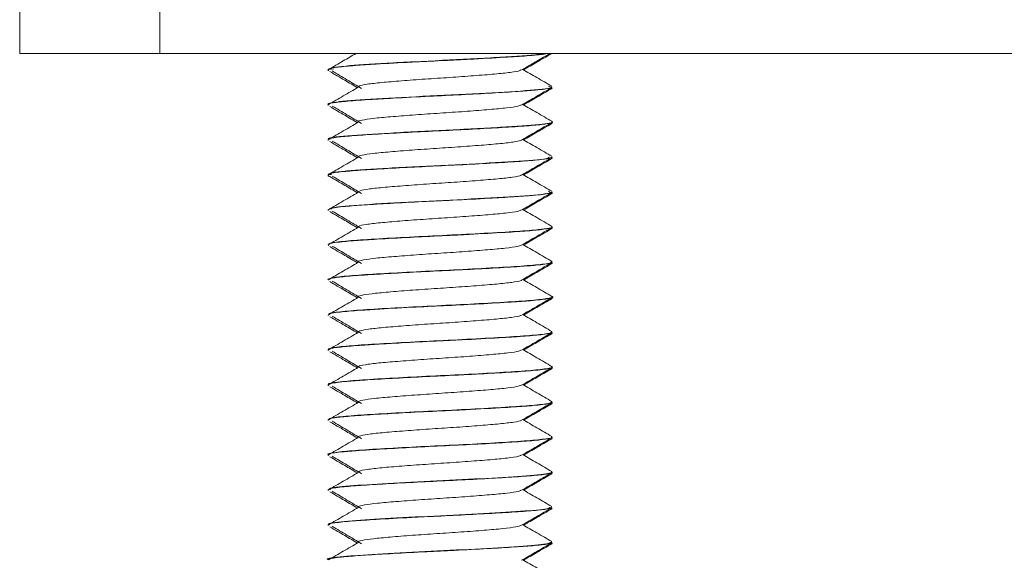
# Model space of a CAD drawing. Header units: millimetres. Extents: x -336 to 487, y -1247 to -28.
# Tile 18 of 49: x -336 to -301, y -470 to -451. Entities that reach past the tile are written whole.
import ezdxf

# ---------------------------------------------------------------- set-up
doc = ezdxf.new("R2010")
doc.units = ezdxf.units.MM

msp = doc.modelspace()

# ---------------------------------------------------------------- linework, layer by layer
at = {"color": 7, "linetype": 'Continuous', "lineweight": 15}
for p, q in [((-335.682, -452.311), (-335.682, -446.311)), ((-330.682, -446.311), (-330.682, -452.311)), ((-330.682, -452.311), (-335.682, -452.311)), ((-215.682, -452.311), (-330.682, -452.311)), ((-324.682, -452.873), (-324.682, -452.883)), ((-324.682, -452.91), (-324.682, -452.92)), ((-316.738, -453.535), (-316.803, -453.553)), ((-316.682, -453.508), (-316.682, -453.498)), ((-316.682, -453.545), (-316.682, -453.535)), ((-324.682, -454.123), (-324.682, -454.133)), ((-324.682, -454.161), (-324.682, -454.171)), ((-316.724, -454.81), (-316.724, -454.796)), ((-316.682, -454.758), (-316.682, -454.748)), ((-316.682, -454.796), (-316.682, -454.785)), ((-324.682, -455.374), (-324.682, -455.383)), ((-324.682, -455.411), (-324.682, -455.42)), ((-316.727, -456.06), (-316.692, -456.045)), ((-316.682, -456.008), (-316.682, -455.999)), ((-316.682, -456.045), (-316.682, -456.036)), ((-324.682, -456.623), (-324.682, -456.633)), ((-324.682, -456.661), (-324.682, -456.67)), ((-316.682, -457.258), (-316.682, -457.248)), ((-316.682, -457.296), (-316.682, -457.285)), ((-324.682, -457.873), (-324.682, -457.883)), ((-324.682, -457.91), (-324.682, -457.921)), ((-316.737, -458.56), (-316.72, -458.546)), ((-316.682, -458.508), (-316.682, -458.498)), ((-316.682, -458.546), (-316.682, -458.536)), ((-324.682, -459.123), (-324.682, -459.133)), ((-324.682, -459.16), (-324.682, -459.17)), ((-316.682, -459.758), (-316.682, -459.748)), ((-316.682, -459.795), (-316.682, -459.786)), ((-324.682, -460.373), (-324.682, -460.383)), ((-324.682, -460.411), (-324.682, -460.42)), ((-316.726, -461.036), (-316.712, -461.045)), ((-316.709, -461.06), (-316.717, -461.046)), ((-316.682, -461.008), (-316.682, -460.999)), ((-316.682, -461.046), (-316.682, -461.036)), ((-324.682, -461.623), (-324.682, -461.633)), ((-324.682, -461.66), (-324.682, -461.671)), ((-316.714, -462.285), (-316.76, -462.306)), ((-316.746, -462.31), (-316.716, -462.295)), ((-316.682, -462.258), (-316.682, -462.248)), ((-316.682, -462.295), (-316.682, -462.285)), ((-324.682, -462.873), (-324.682, -462.883)), ((-324.682, -462.911), (-324.682, -462.92)), ((-316.682, -463.508), (-316.682, -463.498)), ((-316.682, -463.546), (-316.682, -463.536)), ((-324.682, -464.124), (-324.682, -464.133)), ((-324.682, -464.161), (-324.682, -464.171)), ((-316.787, -464.842), (-316.722, -464.796)), ((-316.682, -464.758), (-316.682, -464.748)), ((-316.682, -464.796), (-316.682, -464.785)), ((-324.682, -465.373), (-324.682, -465.383)), ((-324.682, -465.41), (-324.682, -465.42)), ((-324.677, -465.42), (-324.675, -465.409)), ((-316.682, -466.008), (-316.682, -465.998)), ((-316.682, -466.045), (-316.682, -466.036)), ((-324.682, -466.623), (-324.682, -466.633)), ((-324.682, -466.661), (-324.682, -466.67)), ((-316.72, -467.31), (-316.724, -467.296)), ((-316.708, -467.286), (-316.686, -467.294)), ((-316.682, -467.258), (-316.682, -467.248)), ((-316.682, -467.296), (-316.682, -467.286)), ((-324.682, -467.873), (-324.682, -467.883)), ((-324.682, -467.911), (-324.682, -467.92)), ((-316.764, -468.536), (-316.715, -468.561)), ((-316.73, -468.56), (-316.698, -468.545)), ((-316.682, -468.508), (-316.682, -468.499)), ((-316.682, -468.545), (-316.682, -468.536)), ((-324.682, -469.124), (-324.682, -469.133)), ((-324.682, -469.161), (-324.682, -469.17)), ((-316.784, -469.786), (-316.777, -469.811)), ((-316.682, -469.758), (-316.682, -469.749)), ((-316.682, -469.796), (-316.682, -469.786)), ((-324.682, -470.373), (-324.682, -470.383))]:
    msp.add_line(p, q, dxfattribs=at)
at = {"color": 7, "linetype": 'Continuous', "lineweight": 15, "flags": 128}
msp.add_lwpolyline([(-324.677, -464.171), (-324.673, -464.157), (-324.67, -464.155), (-324.668, -464.153), (-324.668, -464.153), (-324.668, -464.153), (-324.668, -464.153), (-324.668, -464.153), (-324.668, -464.153), (-324.668, -464.153), (-324.668, -464.153), (-324.668, -464.153), (-324.667, -464.153), (-324.667, -464.153), (-324.665, -464.152), (-324.662, -464.151)], dxfattribs=at)
at = {"color": 7, "linetype": 'Continuous', "lineweight": 15}
for points, knots in [([(-323.681, -452.311), (-323.833, -452.399), (-324.163, -452.592), (-324.492, -452.784), (-324.67, -452.888)], [0, 0, 0, 0, 0.460474, 1, 1, 1, 1]), ([(-324.644, -452.883), (-324.652, -452.875), (-324.679, -452.847), (-324.368, -452.799), (-323.774, -452.742), (-322.887, -452.687), (-321.813, -452.626), (-320.793, -452.576), (-320.106, -452.543), (-319.333, -452.503), (-318.429, -452.452), (-317.535, -452.395), (-317.008, -452.347), (-316.893, -452.319), (-316.86, -452.311)], [0, 0, 0, 0, 0.044878, 0.149572, 0.248063, 0.334576, 0.458075, 0.550741, 0.60031, 0.637647, 0.757611, 0.853909, 0.958296, 1, 1, 1, 1]), ([(-316.898, -452.311), (-316.996, -452.325), (-317.211, -452.357), (-317.824, -452.404), (-318.634, -452.454), (-319.89, -452.524), (-321.317, -452.589), (-322.592, -452.66), (-323.435, -452.71), (-324.083, -452.759), (-324.603, -452.816), (-324.575, -452.853), (-324.56, -452.873)], [0, 0, 0, 0, 0.07587, 0.166036, 0.256172, 0.347932, 0.526793, 0.618536, 0.709106, 0.798874, 0.890585, 1, 1, 1, 1]), ([(-317.776, -452.901), (-317.597, -452.797), (-317.258, -452.6), (-316.919, -452.403), (-316.759, -452.311)], [0, 0, 0, 0, 0.529634, 1, 1, 1, 1]), ([(-317.705, -452.897), (-317.547, -452.806), (-317.21, -452.61), (-316.872, -452.414), (-316.692, -452.31)], [0, 0, 0, 0, 0.466506, 1, 1, 1, 1]), ([(-324.658, -452.92), (-324.665, -452.918), (-324.725, -452.896), (-324.644, -452.876), (-324.474, -452.857), (-324.47, -452.857)], [0, 0, 0, 0, 0.128156, 0.982195, 1, 1, 1, 1]), ([(-324.618, -452.956), (-324.44, -453.06), (-324.111, -453.252), (-323.783, -453.445), (-323.633, -453.533)], [0, 0, 0, 0, 0.541094, 1, 1, 1, 1]), ([(-324.532, -452.937), (-324.357, -453.041), (-324.008, -453.249), (-323.66, -453.457), (-323.486, -453.56)], [0, 0, 0, 0, 0.500065, 1, 1, 1, 1]), ([(-317.807, -452.901), (-317.813, -452.909), (-317.835, -452.937), (-318.149, -452.988), (-318.713, -453.046), (-319.471, -453.107), (-320.334, -453.169), (-321.233, -453.226), (-322.077, -453.289), (-322.798, -453.348), (-323.319, -453.408), (-323.607, -453.466), (-323.588, -453.501), (-323.58, -453.516)], [0, 0, 0, 0, 0.040083, 0.139178, 0.236243, 0.334536, 0.433245, 0.530042, 0.629061, 0.726632, 0.824362, 0.923338, 1, 1, 1, 1]), ([(-316.697, -453.482), (-316.876, -453.378), (-317.223, -453.177), (-317.57, -452.975), (-317.737, -452.878)], [0, 0, 0, 0, 0.518228, 1, 1, 1, 1]), ([(-324.67, -454.133), (-324.674, -454.132), (-324.729, -454.112), (-324.522, -454.073), (-324.025, -454.01), (-323.364, -453.966), (-322.773, -453.931), (-322.118, -453.893), (-321.133, -453.841), (-319.911, -453.784), (-318.811, -453.725), (-317.91, -453.67), (-317.167, -453.614), (-316.728, -453.557), (-316.715, -453.521), (-316.711, -453.508)], [0, 0, 0, 0, 0.0071, 0.097134, 0.191155, 0.292164, 0.32022, 0.363812, 0.470166, 0.559526, 0.653127, 0.74524, 0.821527, 0.936222, 1, 1, 1, 1]), ([(-323.602, -453.515), (-323.781, -453.619), (-324.137, -453.827), (-324.492, -454.034), (-324.67, -454.138)], [0, 0, 0, 0, 0.499934, 1, 1, 1, 1]), ([(-316.823, -453.48), (-316.768, -453.494), (-316.58, -453.542), (-317.366, -453.627), (-318.968, -453.727), (-321.064, -453.828), (-323.054, -453.933), (-324.196, -454.014), (-324.638, -454.081), (-324.654, -454.11), (-324.661, -454.123)], [0, 0, 0, 0, 0.0663082, 0.2256155, 0.383073, 0.5408509, 0.70008, 0.8573962, 0.9379658, 1, 1, 1, 1]), ([(-317.776, -454.151), (-317.597, -454.047), (-317.238, -453.838), (-316.878, -453.63), (-316.698, -453.526)], [0, 0, 0, 0, 0.499776, 1, 1, 1, 1]), ([(-317.705, -454.147), (-317.547, -454.056), (-317.21, -453.86), (-316.872, -453.664), (-316.692, -453.56)], [0, 0, 0, 0, 0.466506, 1, 1, 1, 1]), ([(-316.805, -453.58), (-316.732, -453.569), (-316.655, -453.557), (-316.686, -453.546), (-316.688, -453.545)], [0, 0, 0, 0, 0.939244, 1, 1, 1, 1]), ([(-317.803, -454.151), (-317.827, -454.164), (-317.887, -454.198), (-318.281, -454.255), (-318.904, -454.311), (-319.697, -454.374), (-320.578, -454.435), (-321.471, -454.493), (-322.287, -454.556), (-322.964, -454.613), (-323.418, -454.675), (-323.632, -454.727), (-323.585, -454.756), (-323.569, -454.766)], [0, 0, 0, 0, 0.067655, 0.166582, 0.263335, 0.362197, 0.460233, 0.557519, 0.656598, 0.753504, 0.852021, 0.950546, 1, 1, 1, 1]), ([(-316.697, -454.732), (-316.876, -454.628), (-317.223, -454.427), (-317.57, -454.225), (-317.737, -454.128)], [0, 0, 0, 0, 0.518228, 1, 1, 1, 1]), ([(-324.618, -454.206), (-324.44, -454.31), (-324.111, -454.502), (-323.783, -454.695), (-323.633, -454.783)], [0, 0, 0, 0, 0.541094, 1, 1, 1, 1]), ([(-324.532, -454.187), (-324.357, -454.291), (-324.008, -454.499), (-323.66, -454.707), (-323.486, -454.81)], [0, 0, 0, 0, 0.5000646, 1, 1, 1, 1]), ([(-316.722, -454.731), (-316.707, -454.736), (-316.635, -454.757), (-316.765, -454.794), (-317.231, -454.865), (-318.212, -454.93), (-319.45, -455), (-320.465, -455.051), (-321.492, -455.099), (-322.792, -455.17), (-324.069, -455.251), (-324.79, -455.328), (-324.632, -455.368), (-324.609, -455.374)], [0, 0, 0, 0, 0.02147, 0.100399, 0.180897, 0.337852, 0.418324, 0.497934, 0.576587, 0.657019, 0.814057, 0.973004, 1, 1, 1, 1]), ([(-323.602, -454.765), (-323.781, -454.869), (-324.137, -455.077), (-324.492, -455.284), (-324.67, -455.388)], [0, 0, 0, 0, 0.499934, 1, 1, 1, 1]), ([(-324.645, -455.383), (-324.646, -455.371), (-324.65, -455.34), (-324.273, -455.287), (-323.589, -455.229), (-322.653, -455.173), (-321.55, -455.112), (-320.375, -455.057), (-319.229, -454.998), (-318.201, -454.938), (-317.378, -454.884), (-316.866, -454.823), (-316.644, -454.782), (-316.696, -454.761), (-316.702, -454.758)], [0, 0, 0, 0, 0.058927, 0.153688, 0.246032, 0.338108, 0.43132, 0.524845, 0.616176, 0.708953, 0.80361, 0.894239, 0.986817, 1, 1, 1, 1]), ([(-317.776, -455.401), (-317.597, -455.297), (-317.238, -455.088), (-316.878, -454.88), (-316.698, -454.776)], [0, 0, 0, 0, 0.499776, 1, 1, 1, 1]), ([(-317.705, -455.397), (-317.547, -455.306), (-317.213, -455.112), (-316.879, -454.918), (-316.702, -454.815)], [0, 0, 0, 0, 0.470746, 1, 1, 1, 1]), ([(-316.701, -454.785), (-316.691, -454.789), (-316.676, -454.793), (-316.697, -454.798), (-316.705, -454.8)], [0, 0, 0, 0, 0.635185, 1, 1, 1, 1]), ([(-324.618, -455.456), (-324.44, -455.56), (-324.111, -455.752), (-323.783, -455.945), (-323.633, -456.033)], [0, 0, 0, 0, 0.541094, 1, 1, 1, 1]), ([(-324.532, -455.437), (-324.357, -455.541), (-324.008, -455.749), (-323.66, -455.957), (-323.486, -456.06)], [0, 0, 0, 0, 0.500065, 1, 1, 1, 1]), ([(-317.778, -455.4), (-317.833, -455.419), (-317.944, -455.46), (-318.43, -455.521), (-319.107, -455.578), (-319.93, -455.641), (-320.823, -455.699), (-321.703, -455.76), (-322.487, -455.823), (-323.115, -455.879), (-323.497, -455.942), (-323.651, -455.987), (-323.59, -456.011), (-323.579, -456.016)], [0, 0, 0, 0, 0.095432, 0.19383, 0.290782, 0.389853, 0.487011, 0.585149, 0.683925, 0.780671, 0.879625, 0.977347, 1, 1, 1, 1]), ([(-316.697, -455.982), (-316.876, -455.878), (-317.223, -455.677), (-317.57, -455.475), (-317.737, -455.378)], [0, 0, 0, 0, 0.518228, 1, 1, 1, 1]), ([(-324.667, -456.633), (-324.671, -456.629), (-324.69, -456.603), (-324.482, -456.565), (-324.141, -456.527), (-323.744, -456.492), (-323.091, -456.449), (-322.05, -456.389), (-320.894, -456.33), (-319.719, -456.275), (-318.606, -456.212), (-317.685, -456.156), (-317.048, -456.099), (-316.705, -456.048), (-316.718, -456.019), (-316.723, -456.008)], [0, 0, 0, 0, 0.022414, 0.128105, 0.17623, 0.202031, 0.297494, 0.394529, 0.479279, 0.576772, 0.67254, 0.763584, 0.856948, 0.945651, 1, 1, 1, 1]), ([(-323.602, -456.015), (-323.781, -456.119), (-324.137, -456.327), (-324.492, -456.534), (-324.67, -456.638)], [0, 0, 0, 0, 0.499934, 1, 1, 1, 1]), ([(-316.793, -455.999), (-316.796, -456.021), (-316.803, -456.078), (-317.981, -456.168), (-319.848, -456.273), (-321.627, -456.355), (-322.857, -456.425), (-323.653, -456.474), (-324.235, -456.525), (-324.654, -456.576), (-324.586, -456.608), (-324.554, -456.623)], [0, 0, 0, 0, 0.110841, 0.272923, 0.436303, 0.597743, 0.680487, 0.761471, 0.843198, 0.925972, 1, 1, 1, 1]), ([(-317.776, -456.651), (-317.597, -456.547), (-317.238, -456.338), (-316.878, -456.13), (-316.698, -456.026)], [0, 0, 0, 0, 0.4997762, 1, 1, 1, 1]), ([(-317.705, -456.647), (-317.547, -456.556), (-317.21, -456.36), (-316.872, -456.164), (-316.692, -456.06)], [0, 0, 0, 0, 0.466506, 1, 1, 1, 1]), ([(-324.602, -456.707), (-324.621, -456.703), (-324.662, -456.694), (-324.675, -456.683), (-324.683, -456.673), (-324.682, -456.664), (-324.664, -456.646), (-324.597, -456.631), (-324.548, -456.62)], [0, 0, 0, 0, 0.126416, 0.283585, 0.370143, 0.458882, 0.601386, 1, 1, 1, 1]), ([(-324.618, -456.706), (-324.44, -456.81), (-324.111, -457.002), (-323.783, -457.195), (-323.633, -457.283)], [0, 0, 0, 0, 0.541094, 1, 1, 1, 1]), ([(-324.532, -456.687), (-324.357, -456.791), (-324.008, -456.999), (-323.66, -457.207), (-323.486, -457.31)], [0, 0, 0, 0, 0.500065, 1, 1, 1, 1]), ([(-317.798, -456.651), (-317.799, -456.655), (-317.802, -456.679), (-318.071, -456.727), (-318.59, -456.786), (-319.321, -456.845), (-320.168, -456.908), (-321.067, -456.965), (-321.928, -457.027), (-322.677, -457.088), (-323.24, -457.146), (-323.586, -457.209), (-323.595, -457.247), (-323.599, -457.266)], [0, 0, 0, 0, 0.021358, 0.12038, 0.217971, 0.315694, 0.414681, 0.511456, 0.610246, 0.70843, 0.805596, 0.904694, 1, 1, 1, 1]), ([(-316.697, -457.232), (-316.876, -457.128), (-317.223, -456.927), (-317.57, -456.725), (-317.737, -456.628)], [0, 0, 0, 0, 0.5182283, 1, 1, 1, 1]), ([(-323.602, -457.265), (-323.781, -457.369), (-324.137, -457.577), (-324.492, -457.784), (-324.67, -457.888)], [0, 0, 0, 0, 0.499934, 1, 1, 1, 1]), ([(-324.666, -457.883), (-324.655, -457.87), (-324.626, -457.834), (-324.172, -457.775), (-323.401, -457.717), (-322.456, -457.662), (-321.358, -457.602), (-320.134, -457.546), (-319.001, -457.486), (-318.041, -457.428), (-317.259, -457.373), (-316.759, -457.313), (-316.71, -457.274), (-316.69, -457.258)], [0, 0, 0, 0, 0.066433, 0.180149, 0.264707, 0.352588, 0.450775, 0.536459, 0.642605, 0.728114, 0.808325, 0.922949, 1, 1, 1, 1]), ([(-316.823, -457.231), (-316.773, -457.25), (-316.632, -457.302), (-317.558, -457.392), (-319.264, -457.493), (-321.387, -457.592), (-323.285, -457.697), (-324.527, -457.789), (-324.568, -457.848), (-324.585, -457.873)], [0, 0, 0, 0, 0.089684, 0.249009, 0.407132, 0.564687, 0.724151, 0.882016, 1, 1, 1, 1]), ([(-317.776, -457.901), (-317.597, -457.797), (-317.238, -457.588), (-316.878, -457.38), (-316.698, -457.276)], [0, 0, 0, 0, 0.499776, 1, 1, 1, 1]), ([(-317.705, -457.897), (-317.547, -457.806), (-317.21, -457.61), (-316.872, -457.414), (-316.692, -457.31)], [0, 0, 0, 0, 0.466506, 1, 1, 1, 1]), ([(-316.784, -457.327), (-316.738, -457.32), (-316.668, -457.309), (-316.695, -457.299), (-316.704, -457.296)], [0, 0, 0, 0, 0.669172, 1, 1, 1, 1]), ([(-324.618, -457.956), (-324.44, -458.06), (-324.111, -458.252), (-323.783, -458.445), (-323.633, -458.533)], [0, 0, 0, 0, 0.541094, 1, 1, 1, 1]), ([(-324.532, -457.937), (-324.357, -458.041), (-324.008, -458.249), (-323.66, -458.457), (-323.486, -458.56)], [0, 0, 0, 0, 0.500065, 1, 1, 1, 1]), ([(-317.808, -457.901), (-317.819, -457.911), (-317.851, -457.94), (-318.189, -457.994), (-318.772, -458.051), (-319.541, -458.112), (-320.411, -458.174), (-321.308, -458.231), (-322.144, -458.295), (-322.852, -458.353), (-323.353, -458.413), (-323.615, -458.47), (-323.586, -458.503), (-323.575, -458.516)], [0, 0, 0, 0, 0.048748, 0.147829, 0.244741, 0.343251, 0.441786, 0.538682, 0.637759, 0.735067, 0.833082, 0.931954, 1, 1, 1, 1]), ([(-316.697, -458.482), (-316.876, -458.378), (-317.223, -458.177), (-317.57, -457.975), (-317.737, -457.878)], [0, 0, 0, 0, 0.518228, 1, 1, 1, 1]), ([(-323.602, -458.515), (-323.781, -458.619), (-324.137, -458.827), (-324.492, -459.034), (-324.67, -459.138)], [0, 0, 0, 0, 0.499934, 1, 1, 1, 1]), ([(-324.64, -459.133), (-324.65, -459.125), (-324.683, -459.098), (-324.369, -459.049), (-323.766, -458.992), (-322.887, -458.937), (-321.821, -458.876), (-320.9, -458.831), (-320.371, -458.805), (-320.203, -458.797), (-320.119, -458.793), (-320.08, -458.791), (-320.065, -458.791), (-320.061, -458.791), (-320.059, -458.79), (-320.059, -458.79), (-320.059, -458.79), (-320.058, -458.79), (-320.058, -458.79), (-320.058, -458.79), (-320.058, -458.79), (-320.056, -458.79), (-320.007, -458.788), (-319.871, -458.781), (-319.277, -458.75), (-318.42, -458.702), (-317.522, -458.644), (-316.946, -458.586), (-316.673, -458.54), (-316.706, -458.515), (-316.714, -458.508)], [0, 0, 0, 0, 0.040265, 0.135861, 0.228625, 0.309526, 0.413354, 0.505509, 0.528622, 0.54018, 0.545959, 0.548848, 0.549571, 0.549751, 0.549842, 0.549887, 0.54989, 0.549891, 0.549892, 0.549895, 0.5499, 0.549988, 0.550365, 0.561718, 0.583105, 0.696349, 0.78334, 0.8734, 0.968617, 1, 1, 1, 1]), ([(-316.704, -458.498), (-316.698, -458.502), (-316.66, -458.522), (-316.849, -458.56), (-317.321, -458.619), (-318.186, -458.678), (-319.403, -458.748), (-320.774, -458.815), (-322.132, -458.883), (-323.327, -458.952), (-324.198, -459.017), (-324.661, -459.078), (-324.635, -459.112), (-324.626, -459.123)], [0, 0, 0, 0, 0.018309, 0.099926, 0.182375, 0.289712, 0.399101, 0.507144, 0.615697, 0.724792, 0.832344, 0.941948, 1, 1, 1, 1]), ([(-317.776, -459.151), (-317.597, -459.047), (-317.238, -458.838), (-316.878, -458.63), (-316.698, -458.526)], [0, 0, 0, 0, 0.499776, 1, 1, 1, 1]), ([(-317.705, -459.147), (-317.547, -459.056), (-317.21, -458.86), (-316.872, -458.664), (-316.692, -458.56)], [0, 0, 0, 0, 0.466506, 1, 1, 1, 1]), ([(-316.715, -458.536), (-316.695, -458.544), (-316.674, -458.553), (-316.722, -458.562), (-316.728, -458.563)], [0, 0, 0, 0, 0.89342, 1, 1, 1, 1]), ([(-324.67, -459.17), (-324.676, -459.169), (-324.688, -459.165), (-324.671, -459.162), (-324.661, -459.16)], [0, 0, 0, 0, 0.4323842, 1, 1, 1, 1]), ([(-324.618, -459.206), (-324.44, -459.31), (-324.111, -459.502), (-323.783, -459.695), (-323.633, -459.783)], [0, 0, 0, 0, 0.541094, 1, 1, 1, 1]), ([(-324.532, -459.187), (-324.357, -459.291), (-324.008, -459.499), (-323.66, -459.707), (-323.486, -459.81)], [0, 0, 0, 0, 0.5000646, 1, 1, 1, 1]), ([(-317.797, -459.15), (-317.83, -459.166), (-317.904, -459.202), (-318.326, -459.26), (-318.967, -459.317), (-319.769, -459.38), (-320.655, -459.439), (-321.545, -459.498), (-322.352, -459.561), (-323.013, -459.618), (-323.446, -459.681), (-323.638, -459.73), (-323.586, -459.758), (-323.57, -459.766)], [0, 0, 0, 0, 0.076392, 0.17519, 0.271952, 0.370919, 0.46867, 0.566216, 0.665238, 0.762038, 0.860732, 0.959042, 1, 1, 1, 1]), ([(-316.697, -459.732), (-316.876, -459.628), (-317.223, -459.427), (-317.57, -459.225), (-317.737, -459.128)], [0, 0, 0, 0, 0.518228, 1, 1, 1, 1]), ([(-324.678, -460.383), (-324.679, -460.383), (-324.72, -460.362), (-324.533, -460.324), (-324.027, -460.261), (-323.215, -460.206), (-322.196, -460.147), (-321.065, -460.088), (-319.886, -460.033), (-318.762, -459.972), (-317.868, -459.918), (-317.149, -459.861), (-316.718, -459.806), (-316.725, -459.771), (-316.728, -459.758)], [0, 0, 0, 0, 0.0034987, 0.0986747, 0.1902591, 0.2885385, 0.376763, 0.4694952, 0.5636812, 0.6552804, 0.7519899, 0.8256605, 0.9365223, 1, 1, 1, 1]), ([(-316.724, -459.748), (-316.711, -459.753), (-316.646, -459.781), (-316.989, -459.833), (-317.737, -459.901), (-318.861, -459.968), (-320.182, -460.038), (-321.567, -460.102), (-322.846, -460.174), (-323.872, -460.238), (-324.556, -460.308), (-324.636, -460.352), (-324.675, -460.373)], [0, 0, 0, 0, 0.026211, 0.135379, 0.243943, 0.352068, 0.461486, 0.568881, 0.678572, 0.785995, 0.89537, 1, 1, 1, 1]), ([(-323.602, -459.765), (-323.781, -459.869), (-324.137, -460.077), (-324.492, -460.284), (-324.67, -460.388)], [0, 0, 0, 0, 0.499934, 1, 1, 1, 1]), ([(-317.776, -460.401), (-317.597, -460.297), (-317.238, -460.088), (-316.878, -459.88), (-316.698, -459.776)], [0, 0, 0, 0, 0.499776, 1, 1, 1, 1]), ([(-317.705, -460.397), (-317.547, -460.306), (-317.21, -460.11), (-316.872, -459.914), (-316.692, -459.81)], [0, 0, 0, 0, 0.466506, 1, 1, 1, 1]), ([(-316.729, -459.81), (-316.701, -459.806), (-316.669, -459.801), (-316.686, -459.796), (-316.688, -459.795)], [0, 0, 0, 0, 0.867747, 1, 1, 1, 1]), ([(-324.618, -460.456), (-324.44, -460.56), (-324.111, -460.752), (-323.783, -460.945), (-323.633, -461.033)], [0, 0, 0, 0, 0.541094, 1, 1, 1, 1]), ([(-324.532, -460.437), (-324.357, -460.541), (-324.008, -460.749), (-323.66, -460.957), (-323.486, -461.06)], [0, 0, 0, 0, 0.500065, 1, 1, 1, 1]), ([(-317.78, -460.401), (-317.78, -460.402), (-317.772, -460.422), (-318.002, -460.465), (-318.472, -460.525), (-319.175, -460.583), (-320.004, -460.647), (-320.9, -460.704), (-321.775, -460.765), (-322.548, -460.828), (-323.159, -460.884), (-323.517, -460.948), (-323.656, -460.99), (-323.594, -461.012), (-323.586, -461.015)], [0, 0, 0, 0, 0.0027839, 0.1017968, 0.20022, 0.2976026, 0.3969318, 0.4941545, 0.5927799, 0.6916516, 0.7887153, 0.8879991, 0.9856809, 1, 1, 1, 1]), ([(-316.697, -460.982), (-316.876, -460.878), (-317.223, -460.677), (-317.57, -460.475), (-317.737, -460.378)], [0, 0, 0, 0, 0.518228, 1, 1, 1, 1]), ([(-323.602, -461.015), (-323.781, -461.119), (-324.137, -461.327), (-324.492, -461.534), (-324.67, -461.638)], [0, 0, 0, 0, 0.499934, 1, 1, 1, 1]), ([(-324.651, -461.633), (-324.656, -461.624), (-324.664, -461.607), (-324.523, -461.575), (-324.23, -461.533), (-323.729, -461.49), (-323.204, -461.457), (-322.581, -461.418), (-321.645, -461.367), (-320.404, -461.308), (-319.215, -461.248), (-318.197, -461.188), (-317.344, -461.131), (-316.852, -461.071), (-316.64, -461.029), (-316.692, -461.01), (-316.697, -461.008)], [0, 0, 0, 0, 0.048307, 0.083022, 0.150144, 0.247629, 0.284026, 0.31961, 0.43118, 0.520984, 0.61426, 0.718117, 0.797686, 0.905273, 0.991001, 1, 1, 1, 1]), ([(-316.713, -460.982), (-316.705, -460.983), (-316.589, -461.008), (-316.794, -461.052), (-317.356, -461.124), (-318.354, -461.188), (-319.6, -461.259), (-320.982, -461.324), (-322.322, -461.394), (-323.482, -461.462), (-324.293, -461.528), (-324.691, -461.584), (-324.642, -461.615), (-324.628, -461.623)], [0, 0, 0, 0, 0.008156, 0.113023, 0.2196999, 0.3241523, 0.4308636, 0.535642, 0.6418155, 0.7475976, 0.8527304, 0.9592858, 1, 1, 1, 1]), ([(-317.776, -461.651), (-317.597, -461.547), (-317.238, -461.338), (-316.878, -461.13), (-316.698, -461.026)], [0, 0, 0, 0, 0.499776, 1, 1, 1, 1]), ([(-317.705, -461.647), (-317.547, -461.556), (-317.21, -461.36), (-316.872, -461.164), (-316.692, -461.06)], [0, 0, 0, 0, 0.466506, 1, 1, 1, 1]), ([(-324.618, -461.706), (-324.44, -461.81), (-324.111, -462.002), (-323.783, -462.195), (-323.633, -462.283)], [0, 0, 0, 0, 0.541094, 1, 1, 1, 1]), ([(-324.532, -461.687), (-324.357, -461.791), (-324.008, -461.999), (-323.66, -462.207), (-323.486, -462.31)], [0, 0, 0, 0, 0.500065, 1, 1, 1, 1]), ([(-317.804, -461.651), (-317.806, -461.657), (-317.817, -461.683), (-318.106, -461.732), (-318.646, -461.79), (-319.389, -461.85), (-320.244, -461.913), (-321.143, -461.97), (-321.997, -462.033), (-322.734, -462.093), (-323.278, -462.151), (-323.596, -462.212), (-323.592, -462.249), (-323.589, -462.266)], [0, 0, 0, 0, 0.029958, 0.129024, 0.226332, 0.324327, 0.423196, 0.51994, 0.618845, 0.716755, 0.814141, 0.913194, 1, 1, 1, 1]), ([(-316.697, -462.232), (-316.876, -462.128), (-317.223, -461.927), (-317.57, -461.725), (-317.737, -461.628)], [0, 0, 0, 0, 0.518228, 1, 1, 1, 1]), ([(-324.648, -462.883), (-324.658, -462.878), (-324.704, -462.854), (-324.45, -462.811), (-323.988, -462.76), (-323.498, -462.725), (-323.126, -462.702), (-322.673, -462.674), (-321.931, -462.633), (-321.083, -462.589), (-320.355, -462.555), (-319.581, -462.516), (-318.643, -462.465), (-317.688, -462.406), (-317.02, -462.347), (-316.685, -462.296), (-316.709, -462.266), (-316.716, -462.258)], [0, 0, 0, 0, 0.025703, 0.117973, 0.207544, 0.2569, 0.292414, 0.324738, 0.388267, 0.488742, 0.527892, 0.562172, 0.675814, 0.763445, 0.854404, 0.960222, 1, 1, 1, 1]), ([(-323.602, -462.265), (-323.781, -462.369), (-324.137, -462.577), (-324.492, -462.784), (-324.67, -462.888)], [0, 0, 0, 0, 0.499934, 1, 1, 1, 1]), ([(-316.736, -462.248), (-316.723, -462.257), (-316.674, -462.287), (-317.074, -462.344), (-317.886, -462.41), (-319.048, -462.478), (-320.389, -462.548), (-321.769, -462.613), (-323.02, -462.684), (-323.995, -462.748), (-324.596, -462.815), (-324.632, -462.855), (-324.648, -462.873)], [0, 0, 0, 0, 0.042322, 0.151792, 0.259777, 0.368462, 0.477519, 0.585166, 0.694785, 0.802086, 0.911678, 1, 1, 1, 1]), ([(-317.776, -462.901), (-317.597, -462.797), (-317.238, -462.588), (-316.878, -462.38), (-316.698, -462.276)], [0, 0, 0, 0, 0.499776, 1, 1, 1, 1]), ([(-317.705, -462.897), (-317.547, -462.806), (-317.21, -462.61), (-316.872, -462.414), (-316.692, -462.31)], [0, 0, 0, 0, 0.466506, 1, 1, 1, 1]), ([(-324.532, -462.937), (-324.357, -463.041), (-324.008, -463.249), (-323.66, -463.457), (-323.486, -463.56)], [0, 0, 0, 0, 0.500065, 1, 1, 1, 1]), ([(-317.807, -462.901), (-317.823, -462.912), (-317.867, -462.944), (-318.23, -462.999), (-318.832, -463.056), (-319.612, -463.118), (-320.488, -463.179), (-321.383, -463.236), (-322.211, -463.3), (-322.904, -463.358), (-323.384, -463.419), (-323.623, -463.473), (-323.585, -463.504), (-323.571, -463.516)], [0, 0, 0, 0, 0.057438, 0.156469, 0.253279, 0.351971, 0.450296, 0.547343, 0.646442, 0.743535, 0.841801, 0.940535, 1, 1, 1, 1]), ([(-316.697, -463.482), (-316.876, -463.378), (-317.223, -463.177), (-317.57, -462.975), (-317.737, -462.878)], [0, 0, 0, 0, 0.518228, 1, 1, 1, 1]), ([(-324.618, -462.956), (-324.44, -463.06), (-324.111, -463.252), (-323.783, -463.445), (-323.633, -463.533)], [0, 0, 0, 0, 0.541094, 1, 1, 1, 1]), ([(-316.737, -463.481), (-316.716, -463.486), (-316.601, -463.514), (-316.849, -463.563), (-317.484, -463.634), (-318.527, -463.698), (-319.802, -463.77), (-321.189, -463.834), (-322.508, -463.904), (-323.631, -463.971), (-324.377, -464.039), (-324.719, -464.091), (-324.653, -464.118), (-324.641, -464.124)], [0, 0, 0, 0, 0.023818, 0.12914, 0.235572, 0.340119, 0.446868, 0.551376, 0.657867, 0.763075, 0.868743, 0.974971, 1, 1, 1, 1]), ([(-324.675, -464.133), (-324.673, -464.127), (-324.67, -464.112), (-324.531, -464.073), (-324.141, -464.022), (-323.355, -463.965), (-322.436, -463.911), (-321.341, -463.851), (-320.458, -463.811), (-319.721, -463.773), (-318.979, -463.734), (-318.099, -463.683), (-317.276, -463.624), (-316.763, -463.563), (-316.712, -463.525), (-316.691, -463.508)], [0, 0, 0, 0, 0.033525, 0.073598, 0.187338, 0.265435, 0.358988, 0.448253, 0.536706, 0.56754, 0.62715, 0.721834, 0.810174, 0.919475, 1, 1, 1, 1]), ([(-323.602, -463.515), (-323.781, -463.619), (-324.137, -463.827), (-324.492, -464.034), (-324.67, -464.138)], [0, 0, 0, 0, 0.499934, 1, 1, 1, 1]), ([(-317.776, -464.151), (-317.597, -464.047), (-317.238, -463.838), (-316.878, -463.63), (-316.698, -463.526)], [0, 0, 0, 0, 0.499776, 1, 1, 1, 1]), ([(-317.705, -464.147), (-317.547, -464.056), (-317.21, -463.86), (-316.872, -463.664), (-316.692, -463.56)], [0, 0, 0, 0, 0.4665061, 1, 1, 1, 1]), ([(-316.784, -463.578), (-316.74, -463.572), (-316.669, -463.56), (-316.697, -463.55), (-316.708, -463.546)], [0, 0, 0, 0, 0.615006, 1, 1, 1, 1]), ([(-324.618, -464.206), (-324.44, -464.31), (-324.111, -464.502), (-323.783, -464.695), (-323.633, -464.783)], [0, 0, 0, 0, 0.541094, 1, 1, 1, 1]), ([(-324.532, -464.187), (-324.357, -464.291), (-324.008, -464.499), (-323.66, -464.707), (-323.486, -464.81)], [0, 0, 0, 0, 0.500065, 1, 1, 1, 1]), ([(-317.79, -464.15), (-317.832, -464.168), (-317.922, -464.205), (-318.373, -464.265), (-319.031, -464.322), (-319.843, -464.385), (-320.732, -464.444), (-321.618, -464.504), (-322.415, -464.567), (-323.061, -464.623), (-323.471, -464.686), (-323.645, -464.733), (-323.587, -464.759), (-323.573, -464.766)], [0, 0, 0, 0, 0.085147, 0.183782, 0.280602, 0.379638, 0.477089, 0.574925, 0.673855, 0.770601, 0.869435, 0.967494, 1, 1, 1, 1]), ([(-316.697, -464.732), (-316.876, -464.628), (-317.223, -464.427), (-317.57, -464.225), (-317.737, -464.128)], [0, 0, 0, 0, 0.5182283, 1, 1, 1, 1]), ([(-323.602, -464.765), (-323.781, -464.869), (-324.137, -465.077), (-324.492, -465.284), (-324.67, -465.388)], [0, 0, 0, 0, 0.499934, 1, 1, 1, 1]), ([(-324.651, -465.383), (-324.657, -465.376), (-324.68, -465.348), (-324.378, -465.3), (-323.745, -465.239), (-322.848, -465.184), (-321.724, -465.121), (-320.814, -465.077), (-320.281, -465.051), (-320.158, -465.045), (-320.125, -465.044), (-320.119, -465.043), (-320.118, -465.043), (-320.118, -465.043), (-320.118, -465.043), (-320.118, -465.043), (-320.118, -465.043), (-320.117, -465.043), (-320.113, -465.043), (-320.072, -465.041), (-319.96, -465.035), (-319.351, -465.004), (-318.464, -464.954), (-317.729, -464.908), (-317.299, -464.872), (-316.927, -464.832), (-316.673, -464.792), (-316.707, -464.765), (-316.716, -464.758)], [0, 0, 0, 0, 0.037811, 0.137223, 0.225158, 0.321824, 0.415337, 0.51535, 0.536948, 0.543617, 0.544854, 0.544997, 0.545067, 0.545069, 0.54507, 0.545073, 0.545078, 0.545128, 0.545254, 0.546097, 0.55492, 0.572462, 0.695024, 0.780728, 0.810323, 0.866565, 0.967161, 1, 1, 1, 1]), ([(-316.733, -464.732), (-316.716, -464.749), (-316.676, -464.788), (-317.164, -464.855), (-318.044, -464.919), (-319.238, -464.989), (-320.597, -465.057), (-321.966, -465.123), (-323.188, -465.194), (-324.109, -465.258), (-324.632, -465.322), (-324.632, -465.359), (-324.632, -465.373)], [0, 0, 0, 0, 0.083578, 0.190303, 0.295016, 0.401253, 0.506933, 0.61215, 0.718653, 0.823171, 0.929931, 1, 1, 1, 1]), ([(-317.776, -465.401), (-317.597, -465.297), (-317.238, -465.088), (-316.878, -464.88), (-316.698, -464.776)], [0, 0, 0, 0, 0.499776, 1, 1, 1, 1]), ([(-317.705, -465.397), (-317.547, -465.306), (-317.21, -465.11), (-316.872, -464.914), (-316.692, -464.81)], [0, 0, 0, 0, 0.4665061, 1, 1, 1, 1]), ([(-316.749, -464.765), (-316.718, -464.772), (-316.639, -464.788), (-316.729, -464.805), (-316.784, -464.816)], [0, 0, 0, 0, 0.384149, 1, 1, 1, 1]), ([(-317.79, -465.401), (-317.789, -465.403), (-317.786, -465.425), (-318.033, -465.47), (-318.526, -465.53), (-319.241, -465.589), (-320.079, -465.652), (-320.977, -465.709), (-321.846, -465.771), (-322.607, -465.832), (-323.202, -465.89), (-323.535, -465.953), (-323.661, -465.993), (-323.599, -466.014), (-323.595, -466.015)], [0, 0, 0, 0, 0.0113372, 0.1104813, 0.2086444, 0.3062602, 0.4055587, 0.5026491, 0.6014764, 0.7001571, 0.7973421, 0.8966676, 0.9941055, 1, 1, 1, 1]), ([(-316.697, -465.982), (-316.876, -465.878), (-317.223, -465.677), (-317.57, -465.475), (-317.737, -465.378)], [0, 0, 0, 0, 0.518228, 1, 1, 1, 1]), ([(-324.618, -465.456), (-324.44, -465.56), (-324.111, -465.752), (-323.783, -465.945), (-323.633, -466.033)], [0, 0, 0, 0, 0.541094, 1, 1, 1, 1]), ([(-324.532, -465.437), (-324.357, -465.541), (-324.008, -465.749), (-323.66, -465.957), (-323.486, -466.06)], [0, 0, 0, 0, 0.500065, 1, 1, 1, 1]), ([(-316.706, -465.998), (-316.698, -466.001), (-316.625, -466.026), (-316.926, -466.074), (-317.616, -466.143), (-318.706, -466.208), (-320.006, -466.28), (-321.395, -466.344), (-322.69, -466.415), (-323.773, -466.48), (-324.45, -466.549), (-324.744, -466.597), (-324.669, -466.621), (-324.663, -466.623)], [0, 0, 0, 0, 0.012622, 0.121421, 0.230423, 0.338159, 0.447774, 0.555096, 0.664737, 0.772407, 0.881485, 0.990192, 1, 1, 1, 1]), ([(-324.671, -466.633), (-324.675, -466.632), (-324.723, -466.609), (-324.529, -466.574), (-324.21, -466.534), (-323.995, -466.514), (-323.913, -466.507), (-323.874, -466.504), (-323.856, -466.502), (-323.799, -466.498), (-323.597, -466.483), (-323.089, -466.449), (-322.216, -466.398), (-321.07, -466.338), (-319.893, -466.283), (-318.975, -466.234), (-318.328, -466.195), (-317.733, -466.158), (-317.137, -466.11), (-316.729, -466.054), (-316.719, -466.022), (-316.715, -466.008)], [0, 0, 0, 0, 0.00772, 0.109183, 0.172604, 0.192182, 0.203641, 0.206326, 0.207909, 0.210462, 0.229043, 0.283814, 0.378284, 0.467803, 0.562773, 0.65615, 0.697899, 0.744699, 0.840743, 0.932383, 1, 1, 1, 1]), ([(-323.602, -466.015), (-323.781, -466.119), (-324.137, -466.327), (-324.492, -466.534), (-324.67, -466.638)], [0, 0, 0, 0, 0.499934, 1, 1, 1, 1]), ([(-317.776, -466.651), (-317.597, -466.547), (-317.238, -466.338), (-316.878, -466.13), (-316.698, -466.026)], [0, 0, 0, 0, 0.499776, 1, 1, 1, 1]), ([(-317.705, -466.647), (-317.547, -466.556), (-317.21, -466.36), (-316.872, -466.164), (-316.692, -466.06)], [0, 0, 0, 0, 0.466506, 1, 1, 1, 1]), ([(-316.716, -466.06), (-316.699, -466.056), (-316.673, -466.051), (-316.689, -466.047), (-316.694, -466.045)], [0, 0, 0, 0, 0.688935, 1, 1, 1, 1]), ([(-324.618, -466.706), (-324.44, -466.81), (-324.111, -467.002), (-323.783, -467.195), (-323.633, -467.283)], [0, 0, 0, 0, 0.541094, 1, 1, 1, 1]), ([(-324.532, -466.687), (-324.357, -466.791), (-324.008, -466.999), (-323.66, -467.207), (-323.486, -467.31)], [0, 0, 0, 0, 0.500065, 1, 1, 1, 1]), ([(-317.807, -466.651), (-317.812, -466.659), (-317.832, -466.686), (-318.143, -466.737), (-318.703, -466.795), (-319.458, -466.856), (-320.321, -466.918), (-321.219, -466.975), (-322.065, -467.038), (-322.789, -467.097), (-323.313, -467.157), (-323.605, -467.216), (-323.589, -467.251), (-323.581, -467.266)], [0, 0, 0, 0, 0.038591, 0.137685, 0.234782, 0.333034, 0.43177, 0.528554, 0.627559, 0.725181, 0.822858, 0.921849, 1, 1, 1, 1]), ([(-316.697, -467.232), (-316.876, -467.128), (-317.223, -466.927), (-317.57, -466.725), (-317.737, -466.628)], [0, 0, 0, 0, 0.518228, 1, 1, 1, 1]), ([(-323.602, -467.265), (-323.781, -467.369), (-324.137, -467.577), (-324.492, -467.784), (-324.67, -467.888)], [0, 0, 0, 0, 0.499934, 1, 1, 1, 1]), ([(-324.654, -467.883), (-324.655, -467.873), (-324.658, -467.841), (-324.271, -467.786), (-323.542, -467.726), (-322.62, -467.671), (-321.523, -467.611), (-320.349, -467.556), (-319.217, -467.498), (-318.192, -467.437), (-317.37, -467.383), (-316.852, -467.322), (-316.652, -467.281), (-316.69, -467.26), (-316.694, -467.258)], [0, 0, 0, 0, 0.0507096, 0.1625834, 0.2488201, 0.3410078, 0.4344595, 0.5249572, 0.6191034, 0.7087311, 0.8037435, 0.897217, 0.9897416, 1, 1, 1, 1]), ([(-316.708, -467.232), (-316.707, -467.252), (-316.706, -467.302), (-317.501, -467.387), (-318.975, -467.476), (-320.804, -467.566), (-322.618, -467.658), (-323.992, -467.746), (-324.699, -467.821), (-324.61, -467.862), (-324.586, -467.873)], [0, 0, 0, 0, 0.0996675, 0.2415463, 0.3817833, 0.5225621, 0.6639773, 0.8038947, 0.945948, 1, 1, 1, 1]), ([(-317.776, -467.901), (-317.597, -467.797), (-317.238, -467.588), (-316.878, -467.38), (-316.698, -467.276)], [0, 0, 0, 0, 0.499776, 1, 1, 1, 1]), ([(-317.705, -467.897), (-317.547, -467.806), (-317.21, -467.61), (-316.872, -467.414), (-316.692, -467.31)], [0, 0, 0, 0, 0.466506, 1, 1, 1, 1]), ([(-324.618, -467.956), (-324.44, -468.06), (-324.111, -468.252), (-323.783, -468.445), (-323.633, -468.533)], [0, 0, 0, 0, 0.541094, 1, 1, 1, 1]), ([(-324.532, -467.937), (-324.357, -468.041), (-324.008, -468.249), (-323.66, -468.457), (-323.486, -468.56)], [0, 0, 0, 0, 0.500065, 1, 1, 1, 1]), ([(-317.804, -467.901), (-317.827, -467.914), (-317.884, -467.947), (-318.273, -468.004), (-318.893, -468.061), (-319.684, -468.123), (-320.565, -468.184), (-321.458, -468.242), (-322.276, -468.305), (-322.955, -468.363), (-323.414, -468.424), (-323.631, -468.476), (-323.585, -468.506), (-323.569, -468.516)], [0, 0, 0, 0, 0.06615, 0.165095, 0.261853, 0.360693, 0.458774, 0.556021, 0.655106, 0.752035, 0.850518, 0.949077, 1, 1, 1, 1]), ([(-316.697, -468.482), (-316.876, -468.378), (-317.223, -468.177), (-317.57, -467.975), (-317.737, -467.878)], [0, 0, 0, 0, 0.518228, 1, 1, 1, 1]), ([(-316.766, -468.499), (-316.772, -468.519), (-316.786, -468.57), (-317.738, -468.652), (-319.287, -468.743), (-321.144, -468.831), (-322.915, -468.926), (-324.171, -469.012), (-324.758, -469.082), (-324.637, -469.118), (-324.616, -469.124)], [0, 0, 0, 0, 0.101461, 0.246574, 0.391419, 0.535391, 0.681251, 0.824873, 0.970654, 1, 1, 1, 1]), ([(-324.647, -469.133), (-324.657, -469.128), (-324.701, -469.105), (-324.446, -469.059), (-323.878, -468.999), (-322.927, -468.939), (-322.011, -468.887), (-321.259, -468.849), (-320.572, -468.815), (-319.642, -468.771), (-318.568, -468.71), (-317.66, -468.654), (-317.03, -468.598), (-316.697, -468.546), (-316.719, -468.518), (-316.727, -468.508)], [0, 0, 0, 0, 0.026446, 0.111828, 0.217948, 0.30641, 0.416952, 0.454634, 0.489955, 0.581942, 0.675423, 0.766346, 0.860041, 0.949822, 1, 1, 1, 1]), ([(-323.602, -468.515), (-323.781, -468.619), (-324.137, -468.827), (-324.492, -469.034), (-324.67, -469.138)], [0, 0, 0, 0, 0.499934, 1, 1, 1, 1]), ([(-317.776, -469.151), (-317.597, -469.047), (-317.238, -468.838), (-316.878, -468.63), (-316.698, -468.526)], [0, 0, 0, 0, 0.499776, 1, 1, 1, 1]), ([(-317.705, -469.147), (-317.547, -469.056), (-317.21, -468.86), (-316.872, -468.664), (-316.692, -468.56)], [0, 0, 0, 0, 0.466506, 1, 1, 1, 1]), ([(-324.618, -469.206), (-324.44, -469.31), (-324.111, -469.502), (-323.783, -469.695), (-323.633, -469.783)], [0, 0, 0, 0, 0.541094, 1, 1, 1, 1]), ([(-324.532, -469.187), (-324.357, -469.291), (-324.008, -469.499), (-323.66, -469.707), (-323.486, -469.81)], [0, 0, 0, 0, 0.5000646, 1, 1, 1, 1]), ([(-317.78, -469.15), (-317.833, -469.169), (-317.94, -469.209), (-318.422, -469.27), (-319.095, -469.327), (-319.917, -469.391), (-320.809, -469.449), (-321.691, -469.509), (-322.477, -469.572), (-323.107, -469.628), (-323.493, -469.692), (-323.65, -469.736), (-323.59, -469.761), (-323.578, -469.766)], [0, 0, 0, 0, 0.093918, 0.192354, 0.289282, 0.388351, 0.485548, 0.583645, 0.682446, 0.779188, 0.878127, 0.975902, 1, 1, 1, 1]), ([(-316.697, -469.732), (-316.876, -469.628), (-317.223, -469.427), (-317.57, -469.225), (-317.737, -469.128)], [0, 0, 0, 0, 0.518228, 1, 1, 1, 1]), ([(-316.723, -469.749), (-316.769, -469.775), (-316.867, -469.832), (-317.98, -469.917), (-319.613, -470.011), (-321.48, -470.097), (-323.2, -470.192), (-324.32, -470.279), (-324.811, -470.342), (-324.675, -470.373), (-324.672, -470.373)], [0, 0, 0, 0, 0.1279377, 0.2721849, 0.4177986, 0.5614231, 0.7073307, 0.8511472, 0.9962427, 1, 1, 1, 1]), ([(-324.67, -470.383), (-324.654, -470.368), (-324.612, -470.33), (-324.132, -470.272), (-323.343, -470.214), (-322.364, -470.156), (-321.255, -470.097), (-320.091, -470.043), (-318.992, -469.985), (-318.005, -469.926), (-317.232, -469.87), (-316.755, -469.811), (-316.712, -469.774), (-316.694, -469.758)], [0, 0, 0, 0, 0.074568, 0.185476, 0.268457, 0.362306, 0.46167, 0.540065, 0.63846, 0.73134, 0.818423, 0.922443, 1, 1, 1, 1]), ([(-323.602, -469.765), (-323.781, -469.869), (-324.137, -470.077), (-324.492, -470.284), (-324.67, -470.388)], [0, 0, 0, 0, 0.499934, 1, 1, 1, 1]), ([(-317.776, -470.401), (-317.597, -470.297), (-317.238, -470.088), (-316.878, -469.88), (-316.698, -469.776)], [0, 0, 0, 0, 0.499776, 1, 1, 1, 1]), ([(-317.705, -470.397), (-317.547, -470.306), (-317.21, -470.11), (-316.872, -469.914), (-316.692, -469.81)], [0, 0, 0, 0, 0.466506, 1, 1, 1, 1]), ([(-316.782, -469.828), (-316.736, -469.821), (-316.668, -469.81), (-316.696, -469.799), (-316.705, -469.796)], [0, 0, 0, 0, 0.671702, 1, 1, 1, 1]), ([(-316.697, -470.982), (-316.876, -470.878), (-317.223, -470.677), (-317.57, -470.475), (-317.737, -470.378)], [0, 0, 0, 0, 0.518228, 1, 1, 1, 1])]:
    msp.add_open_spline(points, degree=3, knots=knots, dxfattribs=at)

doc.saveas('drawing.dxf')
